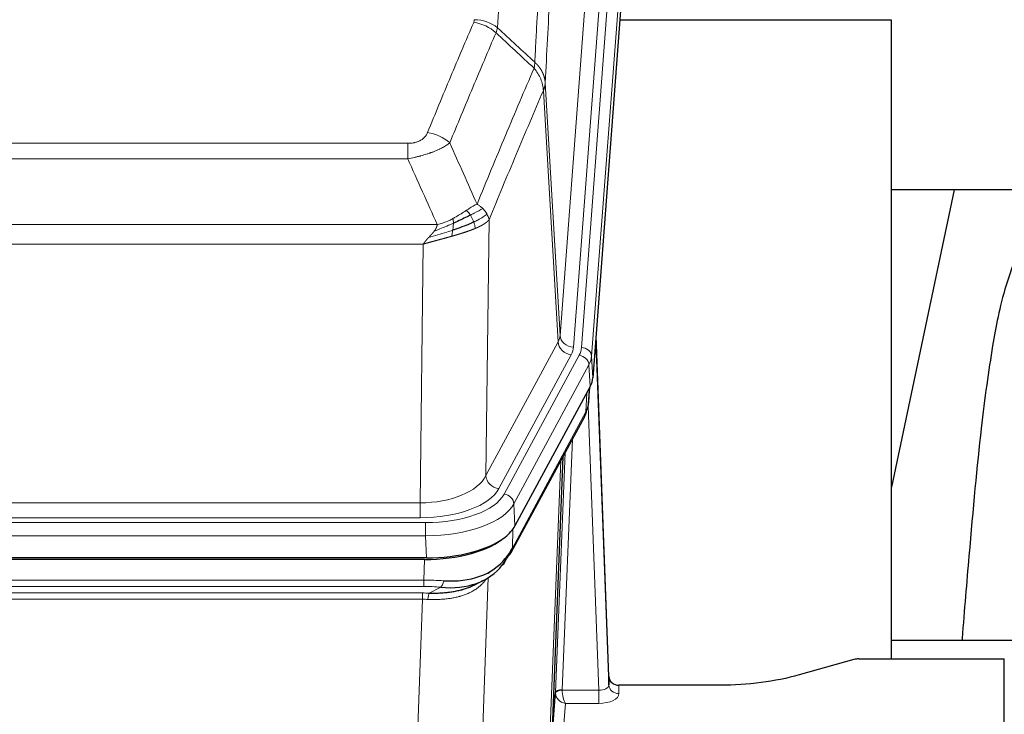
# Model space of a CAD drawing. Header units: inches. Extents: x 0 to 23760, y -13 to 16800.
# Tile 111 of 256: x 2743 to 3034, y 14284 to 14489. Entities that reach past the tile are written whole.
import ezdxf

# ---------------------------------------------------------------- set-up
doc = ezdxf.new("R2010")
doc.units = ezdxf.units.IN
doc.layers.add('1', color=7, linetype='Continuous', true_color=0xffffff)

msp = doc.modelspace()

# ---------------------------------------------------------------- linework, layer by layer
at = {"layer": '1', "color": 110, "linetype": 'Continuous', "lineweight": 13}
for p, q in [((2902.983, 14395.902), (2916.05, 14568.675)), ((2920.042, 14565.248), (2906.975, 14392.475)), ((2909.323, 14392.323), (2922.433, 14565.683)), ((2925.427, 14563.113), (2912.317, 14389.753)), ((2898.607, 14470.578), (2902.983, 14395.902)), ((2902.402, 14393.993), (2898.051, 14468.245)), ((2652.615, 14452.697), (2857.957, 14452.697)), ((2857.957, 14448.134), (2857.957, 14452.697)), ((2857.957, 14448.134), (2652.615, 14448.134)), ((2643.883, 14428.654), (2866.689, 14428.654)), ((2882.008, 14430.1), (2881.05, 14354.449)), ((2862.576, 14422.91), (2647.996, 14422.91)), ((2861.608, 14346.414), (2862.576, 14422.91)), ((2881.05, 14354.449), (2902.402, 14393.993)), ((2884.926, 14350.641), (2906.278, 14390.184)), ((2886.451, 14348.966), (2908.625, 14390.032)), ((2911.532, 14387.175), (2889.358, 14346.11)), ((2911.906, 14380.803), (2911.532, 14387.175)), ((2912.317, 14389.753), (2912.69, 14383.38)), ((2910.636, 14373.298), (2910.855, 14378.856)), ((2911.421, 14375.878), (2911.775, 14380.562)), ((2888.889, 14333.023), (2910.636, 14373.298)), ((2914.403, 14291.054), (2911.272, 14374.906)), ((2906.619, 14365.193), (2903.596, 14291.141)), ((2901.599, 14290.375), (2904.492, 14361.253)), ((2899.785, 14271.747), (2903.252, 14358.958)), ((2648.964, 14346.414), (2861.608, 14346.414)), ((2861.608, 14342.001), (2861.608, 14346.414)), ((2889.358, 14346.11), (2889.651, 14339.588)), ((2647.376, 14340.577), (2863.196, 14340.577)), ((2861.608, 14342.001), (2648.964, 14342.001)), ((2863.196, 14336.672), (2863.196, 14340.577)), ((2889.065, 14338.658), (2888.889, 14333.023)), ((2863.196, 14336.672), (2647.376, 14336.672)), ((2863.489, 14330.15), (2863.196, 14336.672)), ((2862.707, 14323.577), (2862.898, 14329.669)), ((2881.999, 14325.937), (2881.961, 14325.843)), ((2647.865, 14323.577), (2862.707, 14323.577)), ((2862.707, 14321.712), (2862.707, 14323.577)), ((2881.736, 14324.272), (2878.3, 14230.132)), ((2862.707, 14321.712), (2647.865, 14321.712)), ((2864.278, 14319.738), (2867.731, 14321.484)), ((2648.207, 14319.77), (2862.365, 14319.77)), ((2862.365, 14317.904), (2648.207, 14317.904)), ((2858.891, 14222.729), (2862.365, 14317.904)), ((2862.365, 14317.904), (2862.365, 14319.77)), ((2903.598, 14291.054), (2914.403, 14291.054)), ((2914.403, 14291.054), (2914.403, 14287.139)), ((2920.383, 14292.501), (2920.394, 14290.053)), ((2904.561, 14287.139), (2903.367, 14270.991)), ((2914.403, 14287.139), (2904.561, 14287.139))]:
    msp.add_line(p, q, dxfattribs=at)
at = {"layer": '1', "color": 2, "linetype": 'Continuous', "lineweight": 25}
for p, q in [((2925.808, 14556.834), (2912.69, 14383.38)), ((3000.946, 14489.07), (2920.678, 14489.07)), ((3000.946, 14300.268), (3000.946, 14489.07)), ((3019.469, 14438.989), (3000.946, 14351.095)), ((3071.35, 14438.991), (3001.015, 14438.991)), ((2917.385, 14295.123), (2913.627, 14395.762)), ((2913.707, 14391.368), (2917.395, 14292.586)), ((2911.906, 14380.803), (2889.651, 14339.588)), ((2911.415, 14375.764), (2911.778, 14380.566)), ((2911.592, 14380.222), (2911.421, 14375.878)), ((2911.415, 14375.764), (2911.421, 14375.878)), ((2888.53, 14331.693), (2910.277, 14371.968)), ((2903.798, 14359.968), (2900.37, 14273.758)), ((2863.489, 14330.15), (2647.083, 14330.15)), ((2862.898, 14329.669), (2647.674, 14329.669)), ((2877.595, 14322.105), (2880.388, 14323.516)), ((3000.949, 14305.841), (3072.946, 14305.841)), ((2989.83, 14300.073), (2973.665, 14295.542)), ((2991.329, 14300.268), (3034.286, 14300.268)), ((3034.286, 14211.867), (3034.286, 14300.268)), ((2917.395, 14292.586), (2917.385, 14295.123)), ((2950.286, 14292.501), (2920.383, 14292.501)), ((2900.37, 14273.758), (2901.599, 14290.375))]:
    msp.add_line(p, q, dxfattribs=at)
at = {"layer": '1', "color": 110, "linetype": 'Continuous', "lineweight": 13}
for centre, major_axis, ratio, start_param, end_param in [((2877.653, 14480.949), (-9.987, 0.512), 0.8285973, 3.9974013, 4.7548106), ((2877.466, 14480.157), (-9.188, 3.948), 0.8056434, 4.2999866, 5.045624), ((2863.804, 14447.696), (9.245, -3.812), 0.7933159, 1.14397, 1.886928), ((2882.957, 14396.414), (-20.038, 0.241), 0.4621297, 2.903225, 3.1123764), ((2906.975, 14396.023), (3.989, -0.302), 0.8864705, 3.2608937, 4.7793301), ((2906.278, 14393.732), (3.52, -1.9), 0.8606628, 3.6289862, 5.1474227), ((2913.707, 14389.215), (-0.214, 6.443), 0.0117452, 5.0526437, 5.774114), ((2882.957, 14392.866), (-24.033, 0.005), 0.4611335, 2.8976848, 3.1068362), ((2885.305, 14392.713), (-24.033, 0.005), 0.4611335, 2.8976848, 3.1068362), ((2908.625, 14387.371), (2.64, -1.425), 0.8606628, 0.4873936, 2.00583), ((2909.323, 14389.662), (2.991, -0.226), 0.8864705, 0.119301, 1.6377375), ((2910.709, 14391.277), (2.998, 0.112), 0.4302668, 5.7021495, 6.2671208), ((2885.305, 14390.052), (27.028, 0.171), 0.4605352, 6.0362132, 6.2453646), ((2906.757, 14373.869), (3.52, -1.9), 0.8606628, 0.0000038, 0.4001271), ((2883.626, 14356.089), (27.538, 20.422), 0.1820482, 5.9117301, 5.9437103), ((2861.687, 14357.022), (20.002, 0.126), 0.5302672, 4.7050812, 6.0263936), ((2884.926, 14354.189), (-3.52, 1.9), 0.8606628, 0.4873936, 2.00583), ((2861.687, 14353.474), (24.002, 0.049), 0.477994, 4.708097, 6.0294094), ((2863.145, 14351.674), (-24.02, 0.03), 0.4619935, 1.5735185, 2.8978281), ((2886.451, 14346.305), (2.64, -1.425), 0.8606628, 0.4873936, 2.00583), ((2863.145, 14349.013), (27.018, 0.111), 0.4567867, 4.7124116, 6.0367213), ((2885.01, 14333.593), (3.52, -1.9), 0.8606628, 0.0000038, 0.4001271), ((2862.057, 14316.143), (27.015, 0.091), 0.2751837, 1.3250001, 1.545831), ((2867.731, 14325.319), (-0.368, -3.983), 0.2964475, 0.3019504, 1.0888865), ((2862.057, 14312.308), (23.017, 0.318), 0.4083138, 1.3161001, 1.5369309), ((2861.575, 14309.957), (24.025, 0.387), 0.4081205, 1.4515093, 1.5313568), ((2861.575, 14306.122), (20.023, 0.877), 0.5868265, 1.4258227, 1.5056703), ((2864.278, 14315.903), (0.131, 3.998), 0.1099517, 0.2897867, 1.0584981), ((2903.596, 14290.28), (1.998, -0.082), 0.4302193, 1.5883537, 3.1255299), ((2903.598, 14290.193), (-1.996, -0.13), 0.4297663, 4.6843512, 6.2157251), ((2904.596, 14291.11), (1.001, 0.011), 0.9036678, 3.0949665, 3.190732), ((2904.561, 14289.763), (-0.506, 2.997), 0.2740591, 1.0794715, 2.5891813), ((2914.39, 14292.677), (-3.004, 0.138), 0.5390598, 1.5996723, 3.1704686), ((2920.394, 14292.677), (-3, -0.013), 0.8746179, 0.0299147, 1.5670846), ((2904.596, 14290.249), (-2.996, 0.15), 0.8842156, 0.0089588, 0.1047243), ((2904.561, 14289.763), (-2.669, 1.608), 0.8008031, 0.5106166, 2.0203264), ((2914.39, 14290.053), (-6.003, 0.008), 0.4854373, 1.5734916, 3.1442879)]:
    msp.add_ellipse(centre, major_axis=major_axis, ratio=ratio, start_param=start_param, end_param=end_param, dxfattribs=at)
at = {"layer": '1', "color": 2, "linetype": 'Continuous', "lineweight": 25}
for centre, major_axis, ratio, start_param, end_param in [((2885.67, 14383.819), (-27.037, 0.006), 0.4611335, 2.8976848, 3.1068362), ((2884.777, 14385.365), (-26.161, 11.46), 0.4493681, 3.1218709, 3.267222), ((2883.626, 14356.089), (27.174, 22.247), 0.265953, 6.0029107, 6.0348909), ((2906.923, 14374.189), (3.584, -1.776), 0.8816114, 6.2824956, 6.6531678), ((2863.431, 14342.634), (-27.023, 0.034), 0.4619935, 2.6128783, 2.8978281), ((2862.872, 14342.143), (-27.01, 0.015), 0.4618579, 1.5720062, 2.656), ((2863.431, 14342.634), (-27.023, 0.034), 0.4619935, 1.5735185, 2.6128783), ((2862.057, 14316.143), (27.355, 20.182), 0.1876908, 5.6857719, 5.9066027), ((2885.01, 14333.593), (3.52, -1.9), 0.8606628, 5.9153676, 6.2831892), ((2862.96, 14344.961), (-25.329, 12.681), 0.6929209, 2.1169098, 3.0007467), ((2864.754, 14313.281), (23.434, 19.972), 0.1471226, 5.6997031, 5.9205339), ((2883.233, 14330.911), (3.195, -2.407), 0.6715965, 6.033487, 6.820423), ((2862.96, 14344.961), (-23.359, 16.381), 0.7286412, 2.2260513, 3.1098882), ((2885.132, 14323.421), (-3.388, 2.127), 0.8041825, 6.1083502, 6.2835535), ((2991.332, 14298.811), (-3, 0.002), 0.4856498, 4.7136997, 5.2369038), ((2920.383, 14295.214), (-3, 0.002), 0.9042699, 0.0343167, 1.5714866)]:
    msp.add_ellipse(centre, major_axis=major_axis, ratio=ratio, start_param=start_param, end_param=end_param, dxfattribs=at)
at = {"layer": '1', "color": 110, "linetype": 'Continuous', "lineweight": 13}
for points, knots in [([(2896.495, 14669.301), (2895.937, 14662.688), (2894.834, 14649.214), (2893.225, 14628.253), (2892.181, 14613.781), (2891.409, 14602.739), (2891.026, 14597.172), (2890.648, 14591.534), (2890.396, 14587.76), (2890.271, 14585.865), (2889.646, 14576.351), (2889.154, 14568.619), (2888.428, 14556.837), (2888.188, 14552.881), (2887.711, 14544.907), (2887.475, 14540.891), (2886.772, 14528.752), (2885.85, 14512.329), (2884.959, 14495.431), (2884.521, 14486.862)], [0, 0, 0, 0, 0.125, 0.25, 0.375, 0.375, 0.4375, 0.46875, 0.46875, 0.5, 0.5, 0.625, 0.625, 0.6875, 0.6875, 0.75, 0.75, 0.875, 1, 1, 1, 1]), ([(2895.517, 14476.64), (2895.573, 14477.73), (2895.629, 14478.819), (2895.741, 14480.991), (2895.909, 14484.245), (2896.305, 14491.795), (2896.649, 14498.196), (2897.342, 14510.906), (2898.282, 14527.603), (2899.741, 14551.905), (2900.745, 14567.609), (2901.319, 14576.303), (2901.383, 14577.267), (2901.511, 14579.191), (2901.703, 14582.072), (2902.155, 14588.75), (2902.546, 14594.403), (2902.875, 14599.073), (2902.941, 14600.005), (2903.073, 14601.866), (2903.271, 14604.65), (2903.736, 14611.103), (2904.139, 14616.562), (2904.95, 14627.381), (2906.047, 14641.545), (2907.175, 14655.189), (2907.747, 14661.88)], [0, 0, 0, 0, 0.015625, 0.015625, 0.03125, 0.0625, 0.125, 0.125, 0.25, 0.375, 0.5, 0.5, 0.515625, 0.515625, 0.53125, 0.5625, 0.625, 0.625, 0.640625, 0.640625, 0.65625, 0.6875, 0.75, 0.75, 0.875, 1, 1, 1, 1]), ([(2910.802, 14655.264), (2910.232, 14648.591), (2909.108, 14634.986), (2908.013, 14620.861), (2907.204, 14610.073), (2906.802, 14604.63), (2906.339, 14598.195), (2906.141, 14595.419), (2906.009, 14593.565), (2905.944, 14592.635), (2905.616, 14587.978), (2905.226, 14582.342), (2904.775, 14575.684), (2904.583, 14572.812), (2904.456, 14570.894), (2904.392, 14569.933), (2903.82, 14561.265), (2902.818, 14545.608), (2901.364, 14521.381), (2899.957, 14496.413), (2899.052, 14479.273), (2898.607, 14470.578)], [0, 0, 0, 0, 0.125, 0.25, 0.25, 0.3125, 0.34375, 0.359375, 0.359375, 0.375, 0.375, 0.4375, 0.46875, 0.484375, 0.484375, 0.5, 0.5, 0.625, 0.75, 0.875, 1, 1, 1, 1]), ([(2877.653, 14489.239), (2877.646, 14489.104), (2877.627, 14488.971), (2877.565, 14488.706), (2877.522, 14488.574), (2877.466, 14488.444)], [0, 0, 0, 0, 0.5, 0.5, 1, 1, 1, 1]), ([(2863.804, 14455.851), (2864.938, 14458.613), (2866.074, 14461.363), (2868.346, 14466.841), (2869.483, 14469.568), (2872.899, 14477.716), (2875.18, 14483.103), (2877.466, 14488.444)], [0, 0, 0, 0, 0.25, 0.25, 0.5, 0.5, 1, 1, 1, 1]), ([(2884.062, 14485.357), (2881.774, 14480.021), (2879.49, 14474.639), (2876.07, 14466.498), (2874.931, 14463.773), (2872.656, 14458.3), (2871.52, 14455.553), (2870.384, 14452.794)], [0, 0, 0, 0, 0.5, 0.5, 0.75, 0.75, 1, 1, 1, 1]), ([(2878.452, 14434.746), (2879.849, 14438.161), (2881.249, 14441.559), (2884.051, 14448.32), (2885.454, 14451.684), (2889.668, 14461.724), (2892.483, 14468.348), (2895.305, 14474.903)], [0, 0, 0, 0, 0.25, 0.25, 0.5, 0.5, 1, 1, 1, 1]), ([(2895.517, 14476.64), (2895.497, 14476.376), (2895.481, 14476.089), (2895.423, 14475.499), (2895.38, 14475.197), (2895.305, 14474.903)], [0, 0, 0, 0, 0.5, 0.5, 1, 1, 1, 1]), ([(2895.305, 14474.903), (2895.714, 14474.42), (2896.087, 14473.909), (2896.745, 14472.845), (2897.031, 14472.293), (2897.502, 14471.161), (2897.688, 14470.582), (2897.952, 14469.416), (2898.029, 14468.828), (2898.051, 14468.245)], [0, 0, 0, 0, 0.25, 0.25, 0.5, 0.5, 0.75, 0.75, 1, 1, 1, 1]), ([(2895.517, 14476.64), (2895.53, 14476.629), (2895.555, 14476.606), (2895.593, 14476.571), (2895.631, 14476.536), (2895.67, 14476.501), (2895.708, 14476.465), (2895.746, 14476.429), (2895.785, 14476.392), (2895.824, 14476.355), (2895.862, 14476.317), (2895.901, 14476.279), (2895.94, 14476.24), (2895.979, 14476.201), (2896.018, 14476.161), (2896.057, 14476.121), (2896.096, 14476.081), (2896.135, 14476.04), (2896.174, 14475.998), (2896.214, 14475.956), (2896.253, 14475.913), (2896.292, 14475.87), (2896.331, 14475.827), (2896.37, 14475.783), (2896.41, 14475.738), (2896.449, 14475.693), (2896.488, 14475.647), (2896.527, 14475.601), (2896.566, 14475.555), (2896.605, 14475.508), (2896.644, 14475.46), (2896.683, 14475.412), (2896.722, 14475.363), (2896.761, 14475.314), (2896.799, 14475.264), (2896.838, 14475.214), (2896.876, 14475.163), (2896.914, 14475.111), (2896.952, 14475.059), (2896.99, 14475.007), (2897.028, 14474.954), (2897.066, 14474.9), (2897.103, 14474.846), (2897.141, 14474.791), (2897.178, 14474.736), (2897.215, 14474.68), (2897.251, 14474.624), (2897.288, 14474.567), (2897.324, 14474.509), (2897.36, 14474.451), (2897.396, 14474.393), (2897.431, 14474.334), (2897.466, 14474.274), (2897.501, 14474.214), (2897.536, 14474.153), (2897.57, 14474.091), (2897.604, 14474.03), (2897.638, 14473.967), (2897.671, 14473.904), (2897.706, 14473.836), (2897.743, 14473.763), (2897.781, 14473.685), (2897.819, 14473.607), (2897.856, 14473.529), (2897.891, 14473.45), (2897.927, 14473.371), (2897.961, 14473.292), (2897.994, 14473.213), (2898.027, 14473.133), (2898.058, 14473.053), (2898.089, 14472.973), (2898.119, 14472.893), (2898.149, 14472.812), (2898.177, 14472.731), (2898.204, 14472.65), (2898.231, 14472.569), (2898.257, 14472.488), (2898.282, 14472.406), (2898.306, 14472.324), (2898.329, 14472.242), (2898.351, 14472.16), (2898.372, 14472.078), (2898.393, 14471.996), (2898.413, 14471.913), (2898.431, 14471.83), (2898.449, 14471.748), (2898.466, 14471.665), (2898.482, 14471.582), (2898.498, 14471.498), (2898.512, 14471.415), (2898.526, 14471.332), (2898.538, 14471.248), (2898.55, 14471.165), (2898.561, 14471.081), (2898.571, 14470.997), (2898.58, 14470.914), (2898.588, 14470.83), (2898.595, 14470.746), (2898.602, 14470.662), (2898.605, 14470.606), (2898.607, 14470.578)], [0, 0, 0, 0, 0.0069372, 0.0139334, 0.0209887, 0.028103, 0.0352764, 0.0425088, 0.0498003, 0.0571509, 0.0645605, 0.0720292, 0.0795569, 0.0871437, 0.0947896, 0.1024945, 0.1102584, 0.1180815, 0.1259636, 0.1339048, 0.141905, 0.1499643, 0.1580827, 0.1662601, 0.1744966, 0.1827922, 0.1911468, 0.1995605, 0.2080333, 0.2165651, 0.225156, 0.233806, 0.2425151, 0.2512832, 0.2601104, 0.2689967, 0.277942, 0.2869465, 0.29601, 0.3051325, 0.3143142, 0.3235549, 0.3328547, 0.3422136, 0.3516315, 0.3611085, 0.3706446, 0.3802398, 0.3898941, 0.3996074, 0.4093798, 0.4192113, 0.4291019, 0.4390515, 0.4490602, 0.459128, 0.4692549, 0.4794409, 0.4896859, 0.4999901, 0.5124905, 0.524991, 0.5374914, 0.5499918, 0.5624922, 0.5749926, 0.587493, 0.5999934, 0.6124937, 0.6249941, 0.6374944, 0.6499948, 0.6624951, 0.6749954, 0.6874957, 0.699996, 0.7124963, 0.7249966, 0.7374968, 0.7499971, 0.7624973, 0.7749976, 0.7874978, 0.799998, 0.8124982, 0.8249984, 0.8374986, 0.8499988, 0.8624989, 0.8749991, 0.8874992, 0.8999993, 0.9124995, 0.9249996, 0.9374997, 0.9499998, 0.9624998, 0.9749999, 0.9875, 1, 1, 1, 1]), ([(2898.607, 14470.578), (2898.606, 14470.571), (2898.605, 14470.545), (2898.601, 14470.489), (2898.595, 14470.397), (2898.583, 14470.27), (2898.564, 14470.108), (2898.536, 14469.911), (2898.494, 14469.678), (2898.45, 14469.479), (2898.412, 14469.325), (2898.386, 14469.229), (2898.36, 14469.136), (2898.333, 14469.044), (2898.306, 14468.955), (2898.278, 14468.867), (2898.25, 14468.782), (2898.221, 14468.699), (2898.193, 14468.618), (2898.164, 14468.539), (2898.136, 14468.463), (2898.107, 14468.388), (2898.079, 14468.316), (2898.06, 14468.268), (2898.051, 14468.245)], [0, 0, 0, 0, 0.0092499, 0.0337179, 0.073404, 0.128308, 0.1984299, 0.2837694, 0.3843264, 0.5001005, 0.5424888, 0.5838484, 0.6241794, 0.6634821, 0.7017567, 0.7390032, 0.7752221, 0.8104134, 0.8445775, 0.8777146, 0.909825, 0.9409091, 0.9709673, 1, 1, 1, 1]), ([(2898.051, 14468.245), (2895.365, 14462.012), (2892.685, 14455.717), (2888.674, 14446.18), (2887.339, 14442.986), (2884.671, 14436.566), (2883.339, 14433.341), (2882.008, 14430.1)], [0, 0, 0, 0, 0.5, 0.5, 0.75, 0.75, 1, 1, 1, 1]), ([(2863.804, 14455.851), (2863.783, 14455.8), (2863.761, 14455.749), (2863.715, 14455.647), (2863.691, 14455.597), (2863.616, 14455.445), (2863.561, 14455.345), (2863.443, 14455.148), (2863.38, 14455.05), (2863.243, 14454.857), (2863.17, 14454.762), (2863.013, 14454.574), (2862.928, 14454.482), (2862.793, 14454.345), (2862.747, 14454.3), (2862.65, 14454.21), (2862.6, 14454.166), (2862.447, 14454.035), (2862.339, 14453.95), (2862.111, 14453.787), (2861.991, 14453.709), (2861.801, 14453.596), (2861.704, 14453.54), (2861.603, 14453.487), (2861.535, 14453.452), (2861.501, 14453.434), (2861.326, 14453.349), (2861.182, 14453.285), (2860.735, 14453.108), (2860.418, 14453.009), (2859.998, 14452.909), (2859.912, 14452.891), (2859.74, 14452.856), (2859.653, 14452.84), (2859.391, 14452.796), (2859.215, 14452.772), (2858.86, 14452.734), (2858.682, 14452.72), (2858.321, 14452.702), (2858.14, 14452.697), (2857.957, 14452.697)], [0, 0, 0, 0, 0.03125, 0.03125, 0.0625, 0.0625, 0.125, 0.125, 0.1875, 0.1875, 0.25, 0.25, 0.3125, 0.3125, 0.34375, 0.34375, 0.375, 0.375, 0.4375, 0.4375, 0.5, 0.5, 0.53125, 0.546875, 0.546875, 0.5625, 0.5625, 0.625, 0.625, 0.75, 0.75, 0.78125, 0.78125, 0.8125, 0.8125, 0.875, 0.875, 0.9375, 0.9375, 1, 1, 1, 1]), ([(2870.384, 14452.794), (2870.087, 14452.561), (2869.76, 14452.33), (2869.047, 14451.872), (2868.661, 14451.646), (2868.033, 14451.309), (2867.761, 14451.17), (2867.476, 14451.032), (2867.36, 14450.976), (2867.302, 14450.949), (2867.127, 14450.866), (2867.008, 14450.812), (2866.406, 14450.54), (2865.897, 14450.33), (2865.224, 14450.074), (2865.088, 14450.023), (2864.881, 14449.948), (2864.811, 14449.923), (2864.672, 14449.873), (2864.602, 14449.848), (2864.25, 14449.725), (2863.963, 14449.629), (2863.086, 14449.348), (2862.482, 14449.171), (2861.778, 14448.981), (2861.7, 14448.961), (2861.542, 14448.919), (2861.463, 14448.899), (2861.225, 14448.838), (2861.066, 14448.798), (2860.586, 14448.68), (2860.263, 14448.605), (2859.288, 14448.388), (2858.628, 14448.255), (2857.957, 14448.134)], [0, 0, 0, 0, 0.125, 0.125, 0.25, 0.25, 0.3125, 0.328125, 0.328125, 0.34375, 0.34375, 0.375, 0.375, 0.5, 0.5, 0.53125, 0.53125, 0.546875, 0.546875, 0.5625, 0.5625, 0.625, 0.625, 0.75, 0.75, 0.765625, 0.765625, 0.78125, 0.78125, 0.8125, 0.8125, 0.875, 0.875, 1, 1, 1, 1]), ([(2878.452, 14434.746), (2877.758, 14434.419), (2876.992, 14433.953), (2875.865, 14433.233), (2875.575, 14433.044), (2875.276, 14432.851)], [0, 0, 0, 0, 0.75, 0.75, 1, 1, 1, 1]), ([(2880.159, 14433.401), (2880.036, 14433.525), (2879.908, 14433.646), (2879.575, 14433.942), (2879.365, 14434.113), (2878.923, 14434.441), (2878.692, 14434.597), (2878.452, 14434.746)], [0, 0, 0, 0, 0.25, 0.25, 0.625, 0.625, 1, 1, 1, 1]), ([(2875.276, 14432.851), (2875.127, 14432.754), (2874.975, 14432.655), (2874.361, 14432.258), (2873.881, 14431.951), (2872.887, 14431.337), (2872.373, 14431.031), (2871.665, 14430.636), (2871.487, 14430.539), (2871.307, 14430.443)], [0, 0, 0, 0, 0.125, 0.125, 0.5, 0.5, 0.875, 0.875, 1, 1, 1, 1]), ([(2876.5, 14431.47), (2876.402, 14431.626), (2876.3, 14431.773), (2876.043, 14432.117), (2875.886, 14432.301), (2875.575, 14432.617), (2875.422, 14432.749), (2875.276, 14432.851)], [0, 0, 0, 0, 0.25, 0.25, 0.625, 0.625, 1, 1, 1, 1]), ([(2880.159, 14433.401), (2879.46, 14433.018), (2878.589, 14432.546), (2877.228, 14431.841), (2876.872, 14431.658), (2876.5, 14431.47)], [0, 0, 0, 0, 0.75, 0.75, 1, 1, 1, 1]), ([(2877.486, 14429.397), (2877.455, 14429.486), (2877.423, 14429.575), (2877.289, 14429.932), (2877.175, 14430.202), (2876.926, 14430.731), (2876.79, 14430.989), (2876.598, 14431.313), (2876.55, 14431.393), (2876.5, 14431.47)], [0, 0, 0, 0, 0.125, 0.125, 0.5, 0.5, 0.875, 0.875, 1, 1, 1, 1]), ([(2881.369, 14431.813), (2880.757, 14431.229), (2879.861, 14430.621), (2878.331, 14429.805), (2877.921, 14429.601), (2877.486, 14429.397)], [0, 0, 0, 0, 0.75, 0.75, 1, 1, 1, 1]), ([(2881.369, 14431.813), (2881.33, 14431.883), (2881.29, 14431.952), (2881.122, 14432.228), (2880.983, 14432.431), (2880.68, 14432.83), (2880.515, 14433.024), (2880.28, 14433.277), (2880.22, 14433.339), (2880.159, 14433.401)], [0, 0, 0, 0, 0.125, 0.125, 0.5, 0.5, 0.875, 0.875, 1, 1, 1, 1]), ([(2882.008, 14430.1), (2881.924, 14430.533), (2881.782, 14430.967), (2881.519, 14431.533), (2881.447, 14431.674), (2881.369, 14431.813)], [0, 0, 0, 0, 0.75, 0.75, 1, 1, 1, 1]), ([(2871.457, 14429.073), (2870.999, 14428.869), (2870.536, 14428.666), (2868.665, 14427.861), (2867.228, 14427.278), (2865.818, 14426.756)], [0, 0, 0, 0, 0.25, 0.25, 1, 1, 1, 1]), ([(2865.818, 14426.756), (2865.826, 14426.766), (2865.842, 14426.788), (2865.866, 14426.819), (2865.889, 14426.851), (2865.912, 14426.883), (2865.935, 14426.915), (2865.957, 14426.946), (2865.979, 14426.978), (2866, 14427.009), (2866.022, 14427.04), (2866.043, 14427.071), (2866.063, 14427.102), (2866.084, 14427.133), (2866.104, 14427.164), (2866.123, 14427.195), (2866.143, 14427.226), (2866.162, 14427.256), (2866.18, 14427.287), (2866.199, 14427.317), (2866.217, 14427.347), (2866.234, 14427.377), (2866.252, 14427.407), (2866.269, 14427.437), (2866.285, 14427.467), (2866.302, 14427.497), (2866.318, 14427.527), (2866.333, 14427.556), (2866.349, 14427.586), (2866.364, 14427.615), (2866.378, 14427.644), (2866.393, 14427.673), (2866.407, 14427.702), (2866.42, 14427.731), (2866.434, 14427.76), (2866.447, 14427.789), (2866.46, 14427.818), (2866.472, 14427.846), (2866.484, 14427.874), (2866.496, 14427.903), (2866.507, 14427.931), (2866.518, 14427.959), (2866.529, 14427.987), (2866.539, 14428.015), (2866.549, 14428.043), (2866.559, 14428.071), (2866.568, 14428.098), (2866.577, 14428.126), (2866.586, 14428.153), (2866.594, 14428.18), (2866.603, 14428.208), (2866.61, 14428.235), (2866.618, 14428.262), (2866.625, 14428.289), (2866.631, 14428.315), (2866.638, 14428.342), (2866.644, 14428.369), (2866.65, 14428.395), (2866.655, 14428.421), (2866.66, 14428.448), (2866.665, 14428.474), (2866.669, 14428.5), (2866.673, 14428.526), (2866.677, 14428.552), (2866.681, 14428.578), (2866.684, 14428.603), (2866.686, 14428.629), (2866.688, 14428.646), (2866.689, 14428.654)], [0, 0, 0, 0, 0.0185022, 0.0368847, 0.0551481, 0.073293, 0.0913199, 0.1092294, 0.1270222, 0.1446988, 0.1622598, 0.1797059, 0.1970378, 0.2142561, 0.2313614, 0.2483544, 0.265236, 0.2820066, 0.2986672, 0.3152184, 0.331661, 0.3479958, 0.3642235, 0.380345, 0.3963611, 0.4122725, 0.4280803, 0.4437851, 0.459388, 0.4748898, 0.4902915, 0.5055939, 0.5207981, 0.535905, 0.5509156, 0.565831, 0.5806521, 0.5953801, 0.6100159, 0.6245607, 0.6390157, 0.6533819, 0.6676604, 0.6818526, 0.6959596, 0.7099825, 0.7239227, 0.7377815, 0.75156, 0.7652597, 0.7788818, 0.7924277, 0.8058989, 0.8192966, 0.8326224, 0.8458776, 0.8590638, 0.8721825, 0.8852351, 0.8982233, 0.9111485, 0.9240124, 0.9368166, 0.9495628, 0.9622525, 0.9748874, 0.9874694, 1, 1, 1, 1]), ([(2871.307, 14430.443), (2870.946, 14430.251), (2870.579, 14430.066), (2869.085, 14429.362), (2867.909, 14428.92), (2866.689, 14428.654)], [0, 0, 0, 0, 0.25, 0.25, 1, 1, 1, 1]), ([(2871.288, 14427.013), (2871.3, 14427.1), (2871.312, 14427.188), (2871.357, 14427.541), (2871.385, 14427.809), (2871.429, 14428.335), (2871.444, 14428.592), (2871.454, 14428.916), (2871.456, 14428.996), (2871.457, 14429.073)], [0, 0, 0, 0, 0.125, 0.125, 0.5, 0.5, 0.875, 0.875, 1, 1, 1, 1]), ([(2871.457, 14429.073), (2871.459, 14429.228), (2871.457, 14429.376), (2871.444, 14429.72), (2871.428, 14429.903), (2871.379, 14430.216), (2871.347, 14430.345), (2871.307, 14430.443)], [0, 0, 0, 0, 0.25, 0.25, 0.625, 0.625, 1, 1, 1, 1]), ([(2877.976, 14427.552), (2877.905, 14427.913), (2877.806, 14428.371), (2877.604, 14429.047), (2877.548, 14429.221), (2877.486, 14429.397)], [0, 0, 0, 0, 0.75, 0.75, 1, 1, 1, 1]), ([(2882.008, 14430.1), (2882.002, 14430.093), (2881.99, 14430.078), (2881.972, 14430.057), (2881.954, 14430.035), (2881.935, 14430.014), (2881.917, 14429.993), (2881.898, 14429.972), (2881.879, 14429.951), (2881.86, 14429.93), (2881.841, 14429.909), (2881.821, 14429.888), (2881.802, 14429.867), (2881.782, 14429.847), (2881.762, 14429.826), (2881.742, 14429.806), (2881.722, 14429.785), (2881.701, 14429.765), (2881.681, 14429.745), (2881.66, 14429.725), (2881.639, 14429.705), (2881.618, 14429.685), (2881.597, 14429.665), (2881.576, 14429.645), (2881.555, 14429.626), (2881.533, 14429.606), (2881.512, 14429.586), (2881.49, 14429.567), (2881.468, 14429.548), (2881.446, 14429.528), (2881.424, 14429.509), (2881.402, 14429.49), (2881.379, 14429.471), (2881.357, 14429.452), (2881.334, 14429.434), (2881.312, 14429.415), (2881.289, 14429.396), (2881.266, 14429.378), (2881.243, 14429.359), (2881.22, 14429.341), (2881.197, 14429.322), (2881.174, 14429.304), (2881.151, 14429.286), (2881.127, 14429.268), (2881.104, 14429.25), (2881.08, 14429.232), (2881.057, 14429.214), (2881.033, 14429.197), (2881.009, 14429.179), (2880.985, 14429.161), (2880.961, 14429.144), (2880.937, 14429.127), (2880.913, 14429.109), (2880.889, 14429.092), (2880.865, 14429.075), (2880.841, 14429.058), (2880.816, 14429.041), (2880.792, 14429.024), (2880.768, 14429.007), (2880.743, 14428.991), (2880.719, 14428.974), (2880.694, 14428.957), (2880.67, 14428.941), (2880.645, 14428.925), (2880.62, 14428.908), (2880.595, 14428.892), (2880.571, 14428.876), (2880.546, 14428.86), (2880.521, 14428.844), (2880.496, 14428.828), (2880.471, 14428.812), (2880.446, 14428.796), (2880.422, 14428.781), (2880.397, 14428.765), (2880.372, 14428.75), (2880.347, 14428.734), (2880.322, 14428.719), (2880.297, 14428.704), (2880.272, 14428.689), (2880.246, 14428.674), (2880.221, 14428.659), (2880.196, 14428.644), (2880.171, 14428.629), (2880.146, 14428.614), (2880.121, 14428.599), (2880.096, 14428.585), (2880.071, 14428.57), (2880.046, 14428.556), (2880.021, 14428.541), (2879.996, 14428.527), (2879.971, 14428.513), (2879.946, 14428.499), (2879.921, 14428.485), (2879.896, 14428.471), (2879.871, 14428.457), (2879.846, 14428.443), (2879.821, 14428.429), (2879.796, 14428.416), (2879.771, 14428.402), (2879.746, 14428.389), (2879.721, 14428.375), (2879.696, 14428.362), (2879.671, 14428.349), (2879.647, 14428.335), (2879.622, 14428.322), (2879.597, 14428.309), (2879.572, 14428.296), (2879.548, 14428.283), (2879.523, 14428.27), (2879.499, 14428.258), (2879.474, 14428.245), (2879.45, 14428.232), (2879.425, 14428.22), (2879.401, 14428.208), (2879.376, 14428.195), (2879.352, 14428.183), (2879.328, 14428.171), (2879.304, 14428.159), (2879.28, 14428.146), (2879.255, 14428.134), (2879.231, 14428.123), (2879.207, 14428.111), (2879.183, 14428.099), (2879.16, 14428.087), (2879.136, 14428.076), (2879.112, 14428.064), (2879.088, 14428.053), (2879.065, 14428.041), (2879.041, 14428.03), (2879.018, 14428.019), (2878.994, 14428.007), (2878.971, 14427.996), (2878.948, 14427.985), (2878.925, 14427.974), (2878.902, 14427.963), (2878.879, 14427.952), (2878.856, 14427.942), (2878.833, 14427.931), (2878.81, 14427.92), (2878.787, 14427.91), (2878.765, 14427.899), (2878.742, 14427.889), (2878.72, 14427.879), (2878.697, 14427.868), (2878.675, 14427.858), (2878.653, 14427.848), (2878.631, 14427.838), (2878.609, 14427.828), (2878.587, 14427.818), (2878.565, 14427.808), (2878.543, 14427.798), (2878.521, 14427.789), (2878.5, 14427.779), (2878.478, 14427.769), (2878.457, 14427.76), (2878.436, 14427.75), (2878.415, 14427.741), (2878.394, 14427.732), (2878.373, 14427.723), (2878.352, 14427.713), (2878.331, 14427.704), (2878.31, 14427.695), (2878.29, 14427.686), (2878.269, 14427.677), (2878.249, 14427.669), (2878.229, 14427.66), (2878.209, 14427.651), (2878.189, 14427.642), (2878.169, 14427.634), (2878.149, 14427.625), (2878.129, 14427.617), (2878.11, 14427.608), (2878.09, 14427.6), (2878.071, 14427.592), (2878.052, 14427.584), (2878.033, 14427.576), (2878.014, 14427.568), (2877.995, 14427.56), (2877.983, 14427.554), (2877.976, 14427.552)], [0, 0, 0, 0, 0.0080212, 0.0160154, 0.0239827, 0.0319231, 0.0398365, 0.0477229, 0.0555824, 0.0634149, 0.0712205, 0.0789992, 0.0867509, 0.0944756, 0.1021734, 0.1098443, 0.1174881, 0.1251051, 0.1326951, 0.1402581, 0.1477942, 0.1553034, 0.1627856, 0.1702408, 0.1776691, 0.1850704, 0.1924448, 0.1997923, 0.2071128, 0.2144063, 0.2216729, 0.2289126, 0.2361253, 0.243311, 0.2504698, 0.2576016, 0.2647065, 0.2717845, 0.2788355, 0.2858595, 0.2928566, 0.2998268, 0.30677, 0.3136862, 0.3205755, 0.3274379, 0.3342733, 0.3410817, 0.3478632, 0.3546178, 0.3613454, 0.3680461, 0.3747198, 0.3813665, 0.3879863, 0.3945792, 0.4011451, 0.4076841, 0.4141961, 0.4206811, 0.4271393, 0.4335704, 0.4399746, 0.4463519, 0.4527022, 0.4590256, 0.465322, 0.4715915, 0.477834, 0.4840496, 0.4902382, 0.4963999, 0.5025346, 0.5086424, 0.5147232, 0.5207771, 0.526804, 0.532804, 0.5387771, 0.5447232, 0.5506423, 0.5565345, 0.5623997, 0.568238, 0.5740494, 0.5798338, 0.5855912, 0.5913217, 0.5970253, 0.6027019, 0.6083515, 0.6139742, 0.61957, 0.6251388, 0.6306807, 0.6361956, 0.6416836, 0.6471446, 0.6525787, 0.6579858, 0.663366, 0.6687192, 0.6740455, 0.6793448, 0.6846172, 0.6898627, 0.6950812, 0.7002727, 0.7054373, 0.710575, 0.7156857, 0.7207694, 0.7258262, 0.7308561, 0.735859, 0.740835, 0.745784, 0.7507061, 0.7556012, 0.7604694, 0.7653107, 0.7701249, 0.7749123, 0.7796727, 0.7844061, 0.7891127, 0.7937922, 0.7984448, 0.8030705, 0.8076692, 0.812241, 0.8167858, 0.8213037, 0.8257947, 0.8302587, 0.8346957, 0.8391058, 0.843489, 0.8478452, 0.8521745, 0.8564768, 0.8607522, 0.8650006, 0.8692221, 0.8734166, 0.8775842, 0.8817249, 0.8858386, 0.8899254, 0.8939852, 0.8980181, 0.902024, 0.906003, 0.909955, 0.9138802, 0.9177783, 0.9216495, 0.9254938, 0.9293111, 0.9331015, 0.936865, 0.9406015, 0.944311, 0.9479937, 0.9516493, 0.9552781, 0.9588799, 0.9624547, 0.9660026, 0.9695236, 0.9730176, 0.9764847, 0.9799249, 0.9833381, 0.9867243, 0.9900837, 0.993416, 0.9967215, 1, 1, 1, 1]), ([(2870.974, 14425.22), (2870.952, 14425.214), (2870.909, 14425.202), (2870.844, 14425.183), (2870.779, 14425.165), (2870.714, 14425.146), (2870.648, 14425.128), (2870.583, 14425.11), (2870.518, 14425.091), (2870.453, 14425.073), (2870.388, 14425.055), (2870.323, 14425.037), (2870.258, 14425.018), (2870.193, 14425), (2870.127, 14424.982), (2870.062, 14424.964), (2869.997, 14424.946), (2869.932, 14424.928), (2869.866, 14424.91), (2869.801, 14424.891), (2869.736, 14424.873), (2869.671, 14424.855), (2869.606, 14424.837), (2869.54, 14424.819), (2869.475, 14424.801), (2869.41, 14424.783), (2869.345, 14424.765), (2869.279, 14424.747), (2869.214, 14424.729), (2869.149, 14424.711), (2869.084, 14424.694), (2869.018, 14424.676), (2868.953, 14424.658), (2868.888, 14424.64), (2868.823, 14424.622), (2868.758, 14424.604), (2868.693, 14424.587), (2868.627, 14424.569), (2868.562, 14424.551), (2868.497, 14424.533), (2868.432, 14424.516), (2868.367, 14424.498), (2868.302, 14424.48), (2868.237, 14424.462), (2868.172, 14424.445), (2868.107, 14424.427), (2868.042, 14424.409), (2867.977, 14424.392), (2867.912, 14424.374), (2867.847, 14424.357), (2867.782, 14424.339), (2867.717, 14424.321), (2867.653, 14424.304), (2867.588, 14424.286), (2867.523, 14424.269), (2867.458, 14424.251), (2867.394, 14424.234), (2867.329, 14424.216), (2867.264, 14424.199), (2867.2, 14424.181), (2867.135, 14424.164), (2867.071, 14424.146), (2867.006, 14424.129), (2866.942, 14424.111), (2866.877, 14424.094), (2866.813, 14424.077), (2866.749, 14424.059), (2866.684, 14424.042), (2866.62, 14424.024), (2866.556, 14424.007), (2866.492, 14423.99), (2866.428, 14423.972), (2866.364, 14423.955), (2866.3, 14423.938), (2866.236, 14423.92), (2866.172, 14423.903), (2866.108, 14423.886), (2866.044, 14423.869), (2865.981, 14423.851), (2865.917, 14423.834), (2865.853, 14423.817), (2865.79, 14423.799), (2865.726, 14423.782), (2865.663, 14423.765), (2865.599, 14423.748), (2865.536, 14423.731), (2865.473, 14423.713), (2865.409, 14423.696), (2865.346, 14423.679), (2865.283, 14423.662), (2865.22, 14423.645), (2865.157, 14423.627), (2865.094, 14423.61), (2865.031, 14423.593), (2864.968, 14423.576), (2864.906, 14423.559), (2864.843, 14423.542), (2864.78, 14423.525), (2864.718, 14423.507), (2864.655, 14423.49), (2864.593, 14423.473), (2864.531, 14423.456), (2864.468, 14423.439), (2864.406, 14423.422), (2864.344, 14423.405), (2864.282, 14423.388), (2864.22, 14423.371), (2864.158, 14423.353), (2864.096, 14423.336), (2864.034, 14423.319), (2863.973, 14423.302), (2863.911, 14423.285), (2863.85, 14423.268), (2863.788, 14423.251), (2863.727, 14423.234), (2863.665, 14423.217), (2863.604, 14423.2), (2863.543, 14423.183), (2863.482, 14423.166), (2863.421, 14423.149), (2863.36, 14423.132), (2863.299, 14423.115), (2863.239, 14423.098), (2863.178, 14423.081), (2863.117, 14423.063), (2863.057, 14423.046), (2862.996, 14423.029), (2862.936, 14423.012), (2862.876, 14422.995), (2862.816, 14422.978), (2862.756, 14422.961), (2862.696, 14422.944), (2862.636, 14422.927), (2862.596, 14422.916), (2862.576, 14422.91)], [0, 0, 0, 0, 0.0081592, 0.0163092, 0.0244501, 0.0325819, 0.0407045, 0.0488181, 0.0569225, 0.0650178, 0.0731041, 0.0811812, 0.0892493, 0.0973083, 0.1053581, 0.113399, 0.1214307, 0.1294534, 0.137467, 0.1454716, 0.1534671, 0.1614536, 0.169431, 0.1773994, 0.1853588, 0.1933091, 0.2012504, 0.2091827, 0.217106, 0.2250203, 0.2329256, 0.2408219, 0.2487092, 0.2565875, 0.2644568, 0.2723172, 0.2801686, 0.288011, 0.2958444, 0.303669, 0.3114845, 0.3192911, 0.3270888, 0.3348775, 0.3426574, 0.3504282, 0.3581902, 0.3659433, 0.3736874, 0.3814227, 0.389149, 0.3968665, 0.4045751, 0.4122748, 0.4199656, 0.4276476, 0.4353206, 0.4429849, 0.4506403, 0.4582868, 0.4659245, 0.4735534, 0.4811734, 0.4887846, 0.496387, 0.5039805, 0.5115653, 0.5191413, 0.5267084, 0.5342668, 0.5418164, 0.5493572, 0.5568893, 0.5644125, 0.5719271, 0.5794328, 0.5869298, 0.5944181, 0.6018976, 0.6093684, 0.6168305, 0.6242839, 0.6317285, 0.6391644, 0.6465917, 0.6540102, 0.6614201, 0.6688212, 0.6762137, 0.6835975, 0.6909727, 0.6983392, 0.705697, 0.7130462, 0.7203868, 0.7277187, 0.735042, 0.7423567, 0.7496628, 0.7569603, 0.7642491, 0.7715294, 0.7788011, 0.7860642, 0.7933187, 0.8005646, 0.807802, 0.8150309, 0.8222512, 0.8294629, 0.8366661, 0.8438608, 0.851047, 0.8582246, 0.8653938, 0.8725544, 0.8797065, 0.8868502, 0.8939854, 0.9011121, 0.9082303, 0.9153401, 0.9224414, 0.9295343, 0.9366187, 0.9436947, 0.9507623, 0.9578214, 0.9648722, 0.9719145, 0.9789485, 0.985974, 0.9929912, 1, 1, 1, 1]), ([(2862.576, 14422.91), (2862.581, 14422.919), (2862.592, 14422.936), (2862.608, 14422.962), (2862.625, 14422.988), (2862.642, 14423.015), (2862.659, 14423.041), (2862.677, 14423.068), (2862.695, 14423.096), (2862.714, 14423.123), (2862.733, 14423.151), (2862.752, 14423.18), (2862.772, 14423.208), (2862.792, 14423.237), (2862.813, 14423.266), (2862.834, 14423.295), (2862.855, 14423.325), (2862.877, 14423.354), (2862.899, 14423.384), (2862.922, 14423.415), (2862.945, 14423.446), (2862.968, 14423.476), (2862.992, 14423.508), (2863.016, 14423.539), (2863.041, 14423.571), (2863.065, 14423.603), (2863.091, 14423.635), (2863.117, 14423.668), (2863.143, 14423.701), (2863.169, 14423.734), (2863.196, 14423.768), (2863.223, 14423.801), (2863.251, 14423.835), (2863.279, 14423.87), (2863.307, 14423.904), (2863.336, 14423.939), (2863.366, 14423.974), (2863.395, 14424.01), (2863.425, 14424.045), (2863.456, 14424.081), (2863.487, 14424.117), (2863.518, 14424.154), (2863.549, 14424.191), (2863.581, 14424.228), (2863.614, 14424.265), (2863.647, 14424.303), (2863.68, 14424.341), (2863.713, 14424.379), (2863.747, 14424.417), (2863.782, 14424.456), (2863.816, 14424.495), (2863.852, 14424.534), (2863.887, 14424.574), (2863.923, 14424.614), (2863.959, 14424.654), (2863.996, 14424.694), (2864.033, 14424.735), (2864.071, 14424.776), (2864.109, 14424.817), (2864.134, 14424.844), (2864.147, 14424.858)], [0, 0, 0, 0, 0.0121901, 0.0245516, 0.0370849, 0.0497905, 0.0626689, 0.0757204, 0.0889455, 0.1023447, 0.1159182, 0.1296666, 0.14359, 0.1576889, 0.1719636, 0.1864145, 0.2010418, 0.2158458, 0.2308268, 0.2459852, 0.261321, 0.2768347, 0.2925265, 0.3083966, 0.3244452, 0.3406727, 0.357079, 0.3736646, 0.3904296, 0.4073742, 0.4244986, 0.4418029, 0.4592875, 0.4769523, 0.4947976, 0.5128236, 0.5310305, 0.5494183, 0.5679872, 0.5867374, 0.605669, 0.6247822, 0.644077, 0.6635537, 0.6832123, 0.7030529, 0.7230758, 0.7432809, 0.7636685, 0.7842385, 0.8049912, 0.8259267, 0.8470449, 0.8683461, 0.8898303, 0.9114976, 0.9333482, 0.955382, 0.9775993, 1, 1, 1, 1]), ([(2871.288, 14427.013), (2870.71, 14426.822), (2870.123, 14426.634), (2867.749, 14425.892), (2865.919, 14425.362), (2864.147, 14424.858)], [0, 0, 0, 0, 0.25, 0.25, 1, 1, 1, 1]), ([(2864.147, 14424.858), (2864.161, 14424.874), (2864.189, 14424.904), (2864.231, 14424.949), (2864.271, 14424.993), (2864.311, 14425.035), (2864.349, 14425.077), (2864.387, 14425.117), (2864.423, 14425.157), (2864.458, 14425.195), (2864.492, 14425.232), (2864.526, 14425.268), (2864.558, 14425.302), (2864.589, 14425.336), (2864.619, 14425.368), (2864.648, 14425.4), (2864.675, 14425.43), (2864.702, 14425.459), (2864.728, 14425.487), (2864.753, 14425.514), (2864.776, 14425.539), (2864.799, 14425.564), (2864.821, 14425.587), (2864.841, 14425.609), (2864.861, 14425.63), (2864.879, 14425.65), (2864.896, 14425.669), (2864.913, 14425.686), (2864.928, 14425.703), (2864.942, 14425.718), (2864.955, 14425.733), (2864.967, 14425.746), (2864.978, 14425.758), (2864.988, 14425.768), (2864.997, 14425.778), (2865.005, 14425.787), (2865.012, 14425.794), (2865.018, 14425.8), (2865.022, 14425.805), (2865.035, 14425.819), (2865.055, 14425.842), (2865.084, 14425.875), (2865.113, 14425.907), (2865.141, 14425.938), (2865.169, 14425.97), (2865.197, 14426.001), (2865.224, 14426.032), (2865.251, 14426.063), (2865.278, 14426.094), (2865.304, 14426.124), (2865.33, 14426.154), (2865.356, 14426.184), (2865.381, 14426.214), (2865.406, 14426.243), (2865.431, 14426.272), (2865.455, 14426.301), (2865.479, 14426.33), (2865.503, 14426.358), (2865.526, 14426.387), (2865.549, 14426.415), (2865.572, 14426.442), (2865.594, 14426.47), (2865.616, 14426.497), (2865.638, 14426.524), (2865.659, 14426.551), (2865.68, 14426.577), (2865.701, 14426.603), (2865.721, 14426.629), (2865.741, 14426.655), (2865.761, 14426.68), (2865.78, 14426.706), (2865.799, 14426.731), (2865.812, 14426.747), (2865.818, 14426.756)], [0, 0, 0, 0, 0.0247661, 0.0489206, 0.0724636, 0.0953949, 0.1177147, 0.1394229, 0.1605195, 0.1810045, 0.2008779, 0.2201398, 0.23879, 0.2568287, 0.2742558, 0.2910713, 0.3072753, 0.3228676, 0.3378484, 0.3522176, 0.3659752, 0.3791212, 0.3916556, 0.4035785, 0.4148897, 0.4255894, 0.4356775, 0.445154, 0.454019, 0.4622723, 0.4699141, 0.4769443, 0.4833629, 0.48917, 0.4943654, 0.4989493, 0.5029216, 0.5062824, 0.5090316, 0.5111692, 0.5284651, 0.5456049, 0.5625886, 0.5794163, 0.5960881, 0.612604, 0.6289642, 0.6451687, 0.6612176, 0.6771111, 0.6928491, 0.7084319, 0.7238594, 0.7391318, 0.7542492, 0.7692118, 0.7840195, 0.7986726, 0.8131712, 0.8275153, 0.8417051, 0.8557408, 0.8696224, 0.8833501, 0.8969241, 0.9103445, 0.9236114, 0.936725, 0.9496856, 0.9624932, 0.975148, 0.9876502, 1, 1, 1, 1]), ([(2877.976, 14427.552), (2877.962, 14427.545), (2877.932, 14427.533), (2877.888, 14427.514), (2877.844, 14427.496), (2877.799, 14427.477), (2877.755, 14427.459), (2877.71, 14427.441), (2877.665, 14427.422), (2877.621, 14427.404), (2877.576, 14427.386), (2877.531, 14427.367), (2877.485, 14427.349), (2877.44, 14427.331), (2877.395, 14427.313), (2877.349, 14427.295), (2877.304, 14427.277), (2877.258, 14427.259), (2877.213, 14427.241), (2877.167, 14427.223), (2877.121, 14427.205), (2877.075, 14427.187), (2877.029, 14427.169), (2876.983, 14427.151), (2876.937, 14427.134), (2876.89, 14427.116), (2876.844, 14427.098), (2876.797, 14427.081), (2876.751, 14427.063), (2876.704, 14427.045), (2876.658, 14427.028), (2876.611, 14427.01), (2876.564, 14426.993), (2876.517, 14426.976), (2876.47, 14426.958), (2876.423, 14426.941), (2876.376, 14426.924), (2876.329, 14426.906), (2876.281, 14426.889), (2876.234, 14426.872), (2876.187, 14426.855), (2876.139, 14426.838), (2876.092, 14426.821), (2876.044, 14426.804), (2875.996, 14426.787), (2875.949, 14426.77), (2875.901, 14426.753), (2875.853, 14426.736), (2875.805, 14426.719), (2875.757, 14426.702), (2875.71, 14426.686), (2875.661, 14426.669), (2875.613, 14426.652), (2875.565, 14426.636), (2875.517, 14426.619), (2875.469, 14426.602), (2875.421, 14426.586), (2875.372, 14426.569), (2875.324, 14426.553), (2875.276, 14426.537), (2875.227, 14426.52), (2875.179, 14426.504), (2875.13, 14426.488), (2875.082, 14426.471), (2875.033, 14426.455), (2874.985, 14426.439), (2874.936, 14426.423), (2874.887, 14426.406), (2874.839, 14426.39), (2874.79, 14426.374), (2874.741, 14426.358), (2874.692, 14426.342), (2874.644, 14426.326), (2874.595, 14426.31), (2874.546, 14426.294), (2874.497, 14426.279), (2874.448, 14426.263), (2874.399, 14426.247), (2874.35, 14426.231), (2874.301, 14426.216), (2874.252, 14426.2), (2874.203, 14426.184), (2874.154, 14426.169), (2874.105, 14426.153), (2874.056, 14426.137), (2874.007, 14426.122), (2873.958, 14426.106), (2873.909, 14426.091), (2873.86, 14426.076), (2873.81, 14426.06), (2873.761, 14426.045), (2873.712, 14426.03), (2873.663, 14426.014), (2873.614, 14425.999), (2873.565, 14425.984), (2873.515, 14425.969), (2873.466, 14425.953), (2873.417, 14425.938), (2873.368, 14425.923), (2873.319, 14425.908), (2873.27, 14425.893), (2873.22, 14425.878), (2873.171, 14425.863), (2873.122, 14425.848), (2873.073, 14425.833), (2873.024, 14425.818), (2872.975, 14425.804), (2872.925, 14425.789), (2872.876, 14425.774), (2872.827, 14425.759), (2872.778, 14425.744), (2872.729, 14425.73), (2872.68, 14425.715), (2872.631, 14425.701), (2872.581, 14425.686), (2872.532, 14425.671), (2872.483, 14425.657), (2872.434, 14425.642), (2872.385, 14425.628), (2872.336, 14425.613), (2872.287, 14425.599), (2872.238, 14425.585), (2872.189, 14425.57), (2872.14, 14425.556), (2872.091, 14425.542), (2872.043, 14425.527), (2871.994, 14425.513), (2871.945, 14425.499), (2871.896, 14425.485), (2871.847, 14425.47), (2871.798, 14425.456), (2871.75, 14425.442), (2871.701, 14425.428), (2871.652, 14425.414), (2871.603, 14425.4), (2871.555, 14425.386), (2871.506, 14425.372), (2871.458, 14425.358), (2871.409, 14425.344), (2871.361, 14425.33), (2871.312, 14425.316), (2871.264, 14425.302), (2871.215, 14425.289), (2871.167, 14425.275), (2871.118, 14425.261), (2871.07, 14425.247), (2871.022, 14425.234), (2870.99, 14425.224), (2870.974, 14425.22)], [0, 0, 0, 0, 0.0076941, 0.0153765, 0.0230472, 0.0307061, 0.0383534, 0.045989, 0.0536129, 0.061225, 0.0688255, 0.0764143, 0.0839914, 0.0915567, 0.0991104, 0.1066524, 0.1141827, 0.1217013, 0.1292082, 0.1367034, 0.1441869, 0.1516588, 0.1591189, 0.1665674, 0.1740041, 0.1814292, 0.1888426, 0.1962444, 0.2036344, 0.2110128, 0.2183794, 0.2257344, 0.2330778, 0.2404094, 0.2477294, 0.2550377, 0.2623343, 0.2696193, 0.2768926, 0.2841542, 0.2914041, 0.2986424, 0.305869, 0.313084, 0.3202872, 0.3274789, 0.3346588, 0.3418271, 0.3489838, 0.3561287, 0.3632621, 0.3703837, 0.3774937, 0.3845921, 0.3916788, 0.3987539, 0.4058173, 0.412869, 0.4199092, 0.4269376, 0.4339544, 0.4409596, 0.4479532, 0.454935, 0.4619053, 0.4688639, 0.4758109, 0.4827462, 0.4896699, 0.496582, 0.5034825, 0.5103713, 0.5172485, 0.524114, 0.5309679, 0.5378102, 0.5446409, 0.55146, 0.5582674, 0.5650632, 0.5718474, 0.57862, 0.5853809, 0.5921303, 0.598868, 0.6055941, 0.6123087, 0.6190116, 0.6257029, 0.6323825, 0.6390506, 0.6457071, 0.652352, 0.6589853, 0.665607, 0.672217, 0.6788155, 0.6854024, 0.6919777, 0.6985414, 0.7050935, 0.7116341, 0.718163, 0.7246804, 0.7311862, 0.7376804, 0.744163, 0.750634, 0.7570935, 0.7635413, 0.7699776, 0.7764024, 0.7828155, 0.7892171, 0.7956072, 0.8019856, 0.8083525, 0.8147079, 0.8210516, 0.8273839, 0.8337045, 0.8400136, 0.8463112, 0.8525972, 0.8588716, 0.8651345, 0.8713859, 0.8776257, 0.8838539, 0.8900706, 0.8962758, 0.9024695, 0.9086516, 0.9148221, 0.9209812, 0.9271287, 0.9332646, 0.9393891, 0.945502, 0.9516034, 0.9576933, 0.9637717, 0.9698385, 0.9758938, 0.9819376, 0.9879699, 0.9939907, 1, 1, 1, 1]), ([(2870.974, 14425.22), (2871.007, 14425.391), (2871.046, 14425.588), (2871.128, 14426.019), (2871.171, 14426.254), (2871.238, 14426.668), (2871.264, 14426.839), (2871.288, 14427.013)], [0, 0, 0, 0, 0.375, 0.375, 0.75, 0.75, 1, 1, 1, 1]), ([(2881.338, 14324.146), (2881.182, 14323.894), (2881.01, 14323.645), (2880.635, 14323.155), (2880.432, 14322.914), (2879.994, 14322.443), (2879.759, 14322.212), (2879.259, 14321.763), (2878.994, 14321.543), (2878.571, 14321.224), (2878.427, 14321.12), (2878.203, 14320.965), (2878.128, 14320.914), (2877.976, 14320.813), (2877.899, 14320.763), (2877.51, 14320.517), (2877.187, 14320.33), (2876.518, 14319.974), (2875.824, 14319.638), (2875.082, 14319.34), (2874.317, 14319.063), (2873.922, 14318.934), (2873.464, 14318.801), (2873.413, 14318.786), (2873.311, 14318.757), (2873.259, 14318.743), (2873.104, 14318.701), (2872.793, 14318.618), (2872.478, 14318.542), (2871.843, 14318.397), (2871.413, 14318.313), (2870.539, 14318.164), (2870.095, 14318.101), (2869.193, 14317.995), (2868.735, 14317.952), (2868.038, 14317.903), (2867.804, 14317.889), (2867.45, 14317.872), (2867.332, 14317.867), (2867.094, 14317.858), (2866.975, 14317.854), (2866.379, 14317.837), (2865.899, 14317.833), (2864.933, 14317.842), (2864.447, 14317.855), (2863.959, 14317.875)], [0, 0, 0, 0, 0.0625, 0.0625, 0.125, 0.125, 0.1875, 0.1875, 0.25, 0.25, 0.28125, 0.28125, 0.296875, 0.296875, 0.3125, 0.3125, 0.375, 0.375, 0.4375, 0.5, 0.5, 0.5625, 0.5625, 0.5703125, 0.5703125, 0.578125, 0.578125, 0.59375, 0.625, 0.625, 0.6875, 0.6875, 0.75, 0.75, 0.8125, 0.8125, 0.84375, 0.84375, 0.859375, 0.859375, 0.875, 0.875, 0.9375, 0.9375, 1, 1, 1, 1])]:
    msp.add_open_spline(points, degree=3, knots=knots, dxfattribs=at)
for points in [[(2884.521, 14486.862), (2884.48, 14486.619), (2884.363, 14486.124), (2884.174, 14485.615), (2884.062, 14485.357)], [(2884.521, 14486.862), (2888.187, 14483.456), (2891.852, 14480.049), (2895.517, 14476.64)], [(2895.305, 14474.903), (2891.558, 14478.389), (2887.81, 14481.873), (2884.062, 14485.357)], [(2870.384, 14452.794), (2873.088, 14446.784), (2875.777, 14440.768), (2878.452, 14434.746)], [(2866.689, 14428.654), (2863.796, 14435.154), (2860.885, 14441.647), (2857.957, 14448.134)]]:
    msp.add_open_spline(points, degree=3, dxfattribs=at)
at = {"layer": '1', "color": 2, "linetype": 'Continuous', "lineweight": 25}
for points, knots in [([(3048.808, 14439.05), (3046.93, 14436.569), (3040.329, 14426.651), (3033.695, 14408.823), (3030.505, 14391.773), (3027.112, 14367.721), (3024.419, 14337.563), (3022.452, 14314.641), (3021.795, 14306.024), (3021.783, 14305.865)], [0, 0, 0, 0, 0.0518113, 0.2036205, 0.372795, 0.587921, 0.850882, 0.9972478, 1, 1, 1, 1]), ([(2876.5, 14431.47), (2876.315, 14431.377), (2876.125, 14431.282), (2875.354, 14430.897), (2874.743, 14430.6), (2873.474, 14429.995), (2872.814, 14429.687), (2871.913, 14429.278), (2871.686, 14429.175), (2871.457, 14429.073)], [0, 0, 0, 0, 0.125, 0.125, 0.5, 0.5, 0.875, 0.875, 1, 1, 1, 1]), ([(2877.486, 14429.397), (2877.269, 14429.295), (2877.045, 14429.194), (2876.127, 14428.787), (2875.386, 14428.484), (2873.821, 14427.886), (2872.998, 14427.591), (2871.864, 14427.204), (2871.577, 14427.108), (2871.288, 14427.013)], [0, 0, 0, 0, 0.125, 0.125, 0.5, 0.5, 0.875, 0.875, 1, 1, 1, 1]), ([(2864.278, 14319.738), (2864.796, 14319.729), (2865.311, 14319.727), (2866.336, 14319.739), (2866.846, 14319.754), (2867.481, 14319.784), (2867.607, 14319.79), (2867.861, 14319.805), (2867.987, 14319.812), (2868.363, 14319.837), (2868.613, 14319.856), (2869.354, 14319.92), (2869.841, 14319.973), (2870.8, 14320.098), (2871.272, 14320.17), (2872.201, 14320.336), (2872.657, 14320.429), (2873.331, 14320.586), (2873.554, 14320.641), (2873.884, 14320.728), (2873.994, 14320.758), (2874.158, 14320.803), (2874.213, 14320.819), (2874.321, 14320.85), (2874.808, 14320.991), (2875.276, 14321.144), (2876.082, 14321.436), (2876.78, 14321.714), (2877.434, 14322.023), (2877.715, 14322.166)], [0, 0, 0, 0, 0.1020877, 0.1020877, 0.2041754, 0.2041754, 0.2296973, 0.2296973, 0.2552192, 0.2552192, 0.3062631, 0.3062631, 0.4083508, 0.4083508, 0.5104385, 0.5104385, 0.6125262, 0.6125262, 0.66357, 0.66357, 0.6890919, 0.6890919, 0.7018529, 0.7018529, 0.7146139, 0.8167015, 0.8167015, 0.9187892, 1, 1, 1, 1]), ([(2973.665, 14295.542), (2970.132, 14294.552), (2966.33, 14293.787), (2958.447, 14292.762), (2954.367, 14292.501), (2950.286, 14292.501)], [0, 0, 0, 0, 0.5, 0.5, 1, 1, 1, 1])]:
    msp.add_open_spline(points, degree=3, knots=knots, dxfattribs=at)
msp.add_open_spline([(2910.277, 14371.968), (2910.397, 14372.191), (2910.508, 14372.413)], degree=2, dxfattribs=at)

doc.saveas('drawing.dxf')
